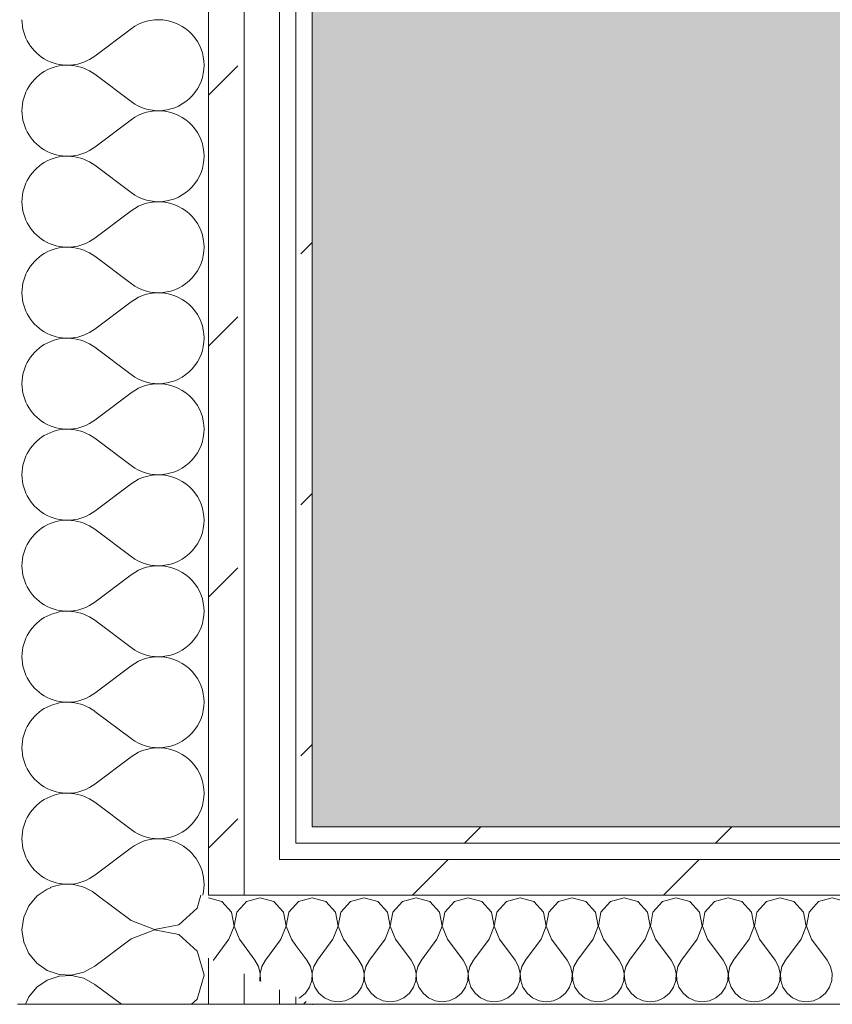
# Model space of a CAD drawing. Header units: millimetres. Extents: x -28277 to 305935, y -19284 to 4746.
# Tile 74 of 136: x 39151 to 39448, y -1231 to -871. Entities that reach past the tile are written whole.
import ezdxf

# ---------------------------------------------------------------- set-up
doc = ezdxf.new("R2010")
doc.units = ezdxf.units.MM
doc.header["$MEASUREMENT"] = 0
doc.linetypes.add('Wipeout_Contour', pattern=[1000, 0, -1000])
doc.layers.add('Nuevo_08_E_Envans secs', color=7, linetype='Continuous')
doc.layers.add('Nuevo_09_EI_Mobiliari general', color=7, linetype='Continuous')
doc.layers.add('Nuevo_08_E_Envans secs_Pluma_Nº__1', color=7, linetype='Continuous', lineweight=5)
doc.layers.add('Nuevo_09_EI_Mobiliari general_Pluma_Nº__1', color=7, linetype='Continuous', lineweight=5)
for name, color, linetype, lineweight, true_color in [('Nuevo_08_E_Envans secs_Pluma_Nº__102', 7, 'Continuous', 5, 0xcccccc), ('Nuevo_08_E_Envans secs_Pluma_Nº__171', 171, 'Continuous', 13, 0xaaaaff), ('Nuevo_08_E_Envans secs_Pluma_Nº__177', 7, 'Continuous', 15, 0xf7e046)]:
    doc.layers.add(name, color=color, linetype=linetype, lineweight=lineweight, true_color=true_color)
pattern_1 = [(45, (55248.37, -37.4), (-91.9239, 91.9239), [97.5, -32.5]), (45, (55248.37, 54.52), (-91.9239, 91.9239), [97.5, -32.5])]

# ---------------------------------------------------------------- blocks, each defined once
blk = doc.blocks.new('Forjado_7_1', base_point=(39257.93, 1517.45))
at = {"layer": 'Nuevo_09_EI_Mobiliari general', "linetype": 'Continuous', "lineweight": 0, "true_color": 0xffffff}
blk.add_hatch(color=7, dxfattribs=at).paths.add_polyline_path([(39257.93, 1517.45), (39257.93, -1166.38), (44268.52, -1166.38), (44256.85, 1517.45), (43506.52, 1517.45), (43506.52, -416.38), (40007.93, -416.38), (40007.93, 1517.45)])
at = {"layer": 'Nuevo_09_EI_Mobiliari general_Pluma_Nº__1', "color": 7, "linetype": 'Continuous', "lineweight": 5, "flags": 128}
blk.add_lwpolyline([(39257.93, 1517.45), (39257.93, -1166.38), (44268.52, -1166.38), (44256.85, 1517.45), (43506.52, 1517.45), (43506.52, -416.38), (40007.93, -416.38), (40007.93, 1517.45)], close=True, dxfattribs=at)
blk = doc.blocks.new('*X109', base_point=(55248.37, -37.4))
at = {"layer": 'Nuevo_08_E_Envans secs_Pluma_Nº__102', "color": 254, "linetype": 'Continuous', "lineweight": 5, "true_color": 0xcccccc}
for p, q in [((39160.81, -1189.16), (39157.59, -1191.38)), ((39162.12, -1188.72), (39160.81, -1189.16))]:
    blk.add_line(p, q, dxfattribs=at)
blk = doc.blocks.new('*X110', base_point=(55248.37, -37.4))
at = {"layer": 'Nuevo_08_E_Envans secs_Pluma_Nº__102', "color": 254, "linetype": 'Continuous', "lineweight": 5, "true_color": 0xcccccc}
for p, q in [((39157.02, -1191.76), (39154.09, -1195.3)), ((39157.59, -1191.38), (39157.02, -1191.76)), ((39154.09, -1195.3), (39152.24, -1199.51)), ((39152.24, -1199.51), (39151.6, -1204.07)), ((39151.6, -1204.07), (39152.24, -1208.62)), ((39191.6, -1207.4), (39178.27, -1217.4)), ((39198.3, -1204.83), (39191.6, -1207.4)), ((39152.24, -1208.62), (39154.09, -1212.83)), ((39154.09, -1212.83), (39157.02, -1216.37)), ((39218.27, -1220.73), (39215.99, -1212.7)), ((39157.02, -1216.37), (39160.81, -1218.97)), ((39174.24, -1219.62), (39178.27, -1217.4)), ((39160.81, -1222.49), (39157.02, -1225.1)), ((39160.81, -1218.97), (39165.17, -1220.44)), ((39165.17, -1221.02), (39160.81, -1222.49)), ((39165.17, -1220.44), (39169.76, -1220.67)), ((39169.76, -1220.8), (39165.17, -1221.02)), ((39169.76, -1220.67), (39174.24, -1219.62)), ((39174.24, -1221.84), (39169.76, -1220.8)), ((39178.27, -1224.07), (39174.24, -1221.84)), ((39215.78, -1229.5), (39218.27, -1220.73)), ((39157.02, -1225.1), (39154.09, -1228.64)), ((39188.01, -1231.38), (39178.27, -1224.07)), ((39154.09, -1228.64), (39152.88, -1231.38)), ((39213.72, -1231.38), (39215.78, -1229.5))]:
    blk.add_line(p, q, dxfattribs=at)
blk = doc.blocks.new('*X115', base_point=(55248.37, -37.4))
at = {"layer": 'Nuevo_08_E_Envans secs_Pluma_Nº__102', "color": 254, "linetype": 'Continuous', "lineweight": 5, "true_color": 0xcccccc}
for p, q in [((39191.6, -1200.73), (39179.12, -1191.38)), ((39215.78, -1196.16), (39217.14, -1191.38)), ((39209.05, -1202.31), (39215.78, -1196.16)), ((39191.6, -1200.73), (39200.1, -1204)), ((39200.1, -1204.13), (39198.3, -1204.83)), ((39200.1, -1204), (39209.05, -1202.31)), ((39209.05, -1205.83), (39200.1, -1204.13)), ((39215.78, -1211.97), (39209.05, -1205.83)), ((39215.99, -1212.7), (39215.78, -1211.97))]:
    blk.add_line(p, q, dxfattribs=at)
blk = doc.blocks.new('*X116', base_point=(55248.37, -37.4))
at = {"layer": 'Nuevo_08_E_Envans secs_Pluma_Nº__102', "color": 254, "linetype": 'Continuous', "lineweight": 5, "true_color": 0xcccccc}
for p, q in [((39191.6, -874.07), (39178.27, -884.07)), ((39191.6, -900.73), (39178.27, -890.73)), ((39191.6, -907.4), (39178.27, -917.4)), ((39191.6, -934.07), (39178.27, -924.07)), ((39191.6, -940.73), (39178.27, -950.73)), ((39191.6, -967.4), (39178.27, -957.4)), ((39191.6, -974.07), (39178.27, -984.07)), ((39191.6, -1000.73), (39178.27, -990.73)), ((39191.6, -1007.4), (39178.27, -1017.4)), ((39191.6, -1034.07), (39178.27, -1024.07)), ((39191.6, -1040.73), (39178.27, -1050.73)), ((39191.6, -1067.4), (39178.27, -1057.4)), ((39191.6, -1074.07), (39178.27, -1084.07)), ((39191.6, -1100.73), (39178.27, -1090.73)), ((39191.6, -1107.4), (39178.27, -1117.4)), ((39191.6, -1134.07), (39178.27, -1124.07)), ((39191.6, -1140.73), (39178.27, -1150.73)), ((39191.6, -1167.4), (39178.27, -1157.4)), ((39191.6, -1174.07), (39178.27, -1184.07)), ((39179.12, -1191.38), (39178.27, -1190.73))]:
    blk.add_line(p, q, dxfattribs=at)
for centre, start, end in [((39168.27, -870.73), 180, 306.8699), ((39201.6, -887.4), 233.1301, 126.8699), ((39168.27, -904.07), 53.1301, 180), ((39168.27, -904.07), 180, 306.8699), ((39201.6, -920.73), 233.1301, 126.8699), ((39168.27, -937.4), 53.1301, 180), ((39168.27, -937.4), 180, 306.8699), ((39201.6, -954.07), 233.1301, 126.8699), ((39168.27, -970.73), 53.1301, 180), ((39168.27, -970.73), 180, 306.8699), ((39201.6, -987.4), 233.1301, 126.8699), ((39168.27, -1004.07), 53.1301, 180), ((39168.27, -1004.07), 180, 306.8699), ((39201.6, -1020.73), 233.1301, 126.8699), ((39168.27, -1037.4), 53.1301, 180), ((39168.27, -1037.4), 180, 306.8699), ((39201.6, -1054.07), 233.1301, 126.8699), ((39168.27, -1070.73), 53.1301, 180), ((39168.27, -1070.73), 180, 306.8699), ((39201.6, -1087.4), 233.1301, 126.8699), ((39168.27, -1104.07), 53.1301, 180), ((39168.27, -1104.07), 180, 306.8699), ((39201.6, -1120.73), 233.1301, 126.8699), ((39168.27, -1137.4), 53.1301, 180), ((39168.27, -1137.4), 180, 306.8699), ((39201.6, -1154.07), 233.1301, 126.8699), ((39168.27, -1170.73), 53.1301, 180), ((39168.27, -1170.73), 180, 306.8699), ((39201.6, -1187.4), 346.1991, 126.8699), ((39168.27, -1204.07), 53.1301, 112.2723)]:
    blk.add_arc(centre, 16.67, start, end, dxfattribs=at)
blk = doc.blocks.new('Muro_23_1', base_point=(39111.93, -1166.38))
at = {"layer": 'Nuevo_08_E_Envans secs', "color": 7, "lineweight": 20}
for name in ['*X109', '*X115']:
    blk.add_blockref(name, (55248.37, -37.4), dxfattribs=at)
at = {"color": 254, "linetype": 'Wipeout_Contour', "lineweight": 0, "ltscale": 157089.391051}
blk.add_wipeout([(39251.93, -1166.38), (39251.93, -1172.38), (39257.93, -1172.38), (39257.93, -1166.38)], dxfattribs=at).dxf.layer = 'Nuevo_08_E_Envans secs'
at = {"color": 254, "linetype": 'Wipeout_Contour', "lineweight": 0, "ltscale": 157029.279331}
blk.add_wipeout([(39232.93, -1178.38), (39232.93, -1191.38), (39245.93, -1191.38), (39245.93, -1178.38)], dxfattribs=at).dxf.layer = 'Nuevo_08_E_Envans secs'
at = {"color": 254, "linetype": 'Wipeout_Contour', "lineweight": 0, "ltscale": 157034.502603}
blk.add_wipeout([(39232.93, -1231.38), (39245.93, -1231.38), (39245.93, -1226.03), (39232.93, -1220.25)], dxfattribs=at).dxf.layer = 'Nuevo_08_E_Envans secs'
at = {"color": 254, "linetype": 'Wipeout_Contour', "lineweight": 0, "ltscale": 117820.161177}
blk.add_wipeout([(39251.93, -1228.7), (39251.93, -1231.38), (39257.93, -1231.38)], dxfattribs=at).dxf.layer = 'Nuevo_08_E_Envans secs'
at = {"layer": 'Nuevo_08_E_Envans secs_Pluma_Nº__171', "linetype": 'Continuous', "lineweight": 13, "true_color": 0xaaaaff}
h = blk.add_hatch(dxfattribs=at)
h.set_pattern_fill('Panellat_HPL_0001', color=161, style=0, pattern_type=2)
h.set_pattern_definition(pattern_1)
h.paths.add_polyline_path([(39251.93, -1166.38), (39251.93, -1172.38), (39257.93, -1172.38), (39257.93, -1166.38)])
h = blk.add_hatch(dxfattribs=at)
h.set_pattern_fill('Panellat_HPL_0001', color=161, style=0, pattern_type=2)
h.set_pattern_definition(pattern_1)
h.paths.add_polyline_path([(39251.93, -1228.7), (39251.93, -1231.38), (39257.93, -1231.38)])
at = {"layer": 'Nuevo_08_E_Envans secs_Pluma_Nº__177', "linetype": 'Continuous', "lineweight": 15, "true_color": 0xf7e046}
h = blk.add_hatch(dxfattribs=at)
h.set_pattern_fill('Panellat_HPL_0001', color=53, style=0, pattern_type=2)
h.set_pattern_definition(pattern_1)
h.paths.add_polyline_path([(39232.93, -1178.38), (39232.93, -1191.38), (39245.93, -1191.38), (39245.93, -1178.38)])
h = blk.add_hatch(dxfattribs=at)
h.set_pattern_fill('Panellat_HPL_0001', color=53, style=0, pattern_type=2)
h.set_pattern_definition(pattern_1)
h.paths.add_polyline_path([(39232.93, -1231.38), (39245.93, -1231.38), (39245.93, -1226.03), (39232.93, -1220.25)])
at = {"layer": 'Nuevo_08_E_Envans secs_Pluma_Nº__1', "color": 7, "linetype": 'Continuous', "lineweight": 5}
for p, q in [((39257.93, -1172.38), (39251.93, -1172.38)), ((39245.93, -1231.38), (39245.93, -1226.03)), ((39251.93, -1231.38), (39251.93, -1228.7))]:
    blk.add_line(p, q, dxfattribs=at)
at = {"layer": 'Nuevo_08_E_Envans secs_Pluma_Nº__1', "color": 7, "linetype": 'Continuous', "lineweight": 5, "flags": 128}
for points in [[(39251.93, -1231.38), (39245.93, -1231.38)], [(39257.93, -1231.38), (39251.93, -1231.38)]]:
    blk.add_lwpolyline(points, dxfattribs=at)
at = {"layer": 'Nuevo_08_E_Envans secs_Pluma_Nº__1', "color": 7, "linetype": 'Continuous', "lineweight": 5}
blk.add_point((39257.93, -1231.38), dxfattribs=at)
at = {"color": 254, "linetype": 'Wipeout_Contour', "lineweight": 0, "ltscale": 157051.775656}
blk.add_wipeout([(39245.93, -1178.38), (39245.93, 1517.45), (39232.93, 1517.45), (39232.93, -1178.38)], dxfattribs=at).dxf.layer = 'Nuevo_08_E_Envans secs'
at = {"color": 254, "linetype": 'Wipeout_Contour', "lineweight": 0, "ltscale": 157113.022081}
blk.add_wipeout([(39257.93, -1166.38), (39257.93, 1517.45), (39251.93, 1517.45), (39251.93, -1166.38)], dxfattribs=at).dxf.layer = 'Nuevo_08_E_Envans secs'
at = {"color": 254, "linetype": 'Wipeout_Contour', "lineweight": 0, "ltscale": 156982.162547}
blk.add_wipeout([(39219.93, -1231.38), (39232.93, -1231.38), (39232.93, -1220.25), (39219.93, -1214.46)], dxfattribs=at).dxf.layer = 'Nuevo_08_E_Envans secs'
at = {"layer": 'Nuevo_08_E_Envans secs_Pluma_Nº__171', "linetype": 'Continuous', "lineweight": 13, "true_color": 0xaaaaff}
h = blk.add_hatch(dxfattribs=at)
h.set_pattern_fill('Panellat_HPL_0001', color=161, style=0, pattern_type=2)
h.set_pattern_definition(pattern_1)
h.paths.add_polyline_path([(39257.93, -1166.38), (39257.93, 1517.45), (39251.93, 1517.45), (39251.93, -1166.38)])
at = {"layer": 'Nuevo_08_E_Envans secs_Pluma_Nº__177', "linetype": 'Continuous', "lineweight": 15, "true_color": 0xf7e046}
h = blk.add_hatch(dxfattribs=at)
h.set_pattern_fill('Panellat_HPL_0001', color=53, style=0, pattern_type=2)
h.set_pattern_definition(pattern_1)
h.paths.add_polyline_path([(39245.93, -1178.38), (39245.93, 1517.45), (39232.93, 1517.45), (39232.93, -1178.38)])
h = blk.add_hatch(dxfattribs=at)
h.set_pattern_fill('Panellat_HPL_0001', color=53, style=0, pattern_type=2)
h.set_pattern_definition(pattern_1)
h.paths.add_polyline_path([(39219.93, -1231.38), (39232.93, -1231.38), (39232.93, -1220.25), (39219.93, -1214.46)])
at = {"layer": 'Nuevo_08_E_Envans secs_Pluma_Nº__1', "color": 7, "linetype": 'Continuous', "lineweight": 5}
for p, q in [((39245.93, -1178.38), (39245.93, 1517.45)), ((39251.93, -1172.38), (39251.93, 1517.45)), ((39251.93, -1178.38), (39245.93, -1178.38)), ((39219.93, -1231.38), (39219.93, -1214.46)), ((39232.93, -1231.38), (39232.93, -1220.25))]:
    blk.add_line(p, q, dxfattribs=at)
at = {"layer": 'Nuevo_08_E_Envans secs_Pluma_Nº__1', "color": 7, "linetype": 'Continuous', "lineweight": 5, "flags": 128}
for points in [[(39257.93, -1166.38), (39257.93, 1517.45)], [(39219.93, -1231.38), (39149.93, -1231.38)], [(39232.93, -1231.38), (39219.93, -1231.38)], [(39245.93, -1231.38), (39232.93, -1231.38)]]:
    blk.add_lwpolyline(points, dxfattribs=at)
at = {"layer": 'Nuevo_08_E_Envans secs', "color": 7, "lineweight": 20}
blk.add_blockref('*X110', (55248.37, -37.4), dxfattribs=at)
at = {"color": 254, "linetype": 'Wipeout_Contour', "lineweight": 0, "ltscale": 157000.591811}
blk.add_wipeout([(39232.93, -1191.38), (39232.93, 1517.45), (39219.93, 1517.45), (39219.93, -1191.38)], dxfattribs=at).dxf.layer = 'Nuevo_08_E_Envans secs'
at = {"layer": 'Nuevo_08_E_Envans secs_Pluma_Nº__177', "linetype": 'Continuous', "lineweight": 15, "true_color": 0xf7e046}
h = blk.add_hatch(dxfattribs=at)
h.set_pattern_fill('Panellat_HPL_0001', color=53, style=0, pattern_type=2)
h.set_pattern_definition(pattern_1)
h.paths.add_polyline_path([(39232.93, -1191.38), (39232.93, 1517.45), (39219.93, 1517.45), (39219.93, -1191.38)])
at = {"layer": 'Nuevo_08_E_Envans secs_Pluma_Nº__1', "color": 7, "linetype": 'Continuous', "lineweight": 5}
for p, q in [((39219.93, -1191.38), (39219.93, 1517.45)), ((39232.93, -1191.38), (39232.93, 1517.45)), ((39232.93, -1191.38), (39219.93, -1191.38)), ((39245.93, -1191.38), (39232.93, -1191.38))]:
    blk.add_line(p, q, dxfattribs=at)
at = {"layer": 'Nuevo_08_E_Envans secs', "color": 7, "lineweight": 20}
blk.add_blockref('*X116', (55248.37, -37.4), dxfattribs=at)
blk = doc.blocks.new('*X120', base_point=(55248.37, -37.4))
at = {"layer": 'Nuevo_08_E_Envans secs_Pluma_Nº__102', "color": 254, "linetype": 'Continuous', "lineweight": 5, "true_color": 0xcccccc}
for p, q in [((39257.89, -1192.33), (39252.88, -1193.75)), ((39257.93, -1192.34), (39257.89, -1192.33)), ((39252.88, -1193.75), (39251.93, -1194.79)), ((39251.93, -1209.78), (39255.98, -1215.19)), ((39257.26, -1217.48), (39255.98, -1215.19)), ((39257.85, -1220.04), (39257.26, -1217.48)), ((39257.72, -1222.67), (39257.85, -1220.04)), ((39257.93, -1220.02), (39257.93, -1220.04)), ((39257.93, -1220.04), (39257.93, -1220.18)), ((39255.4, -1227.32), (39256.88, -1225.16)), ((39256.88, -1225.16), (39257.72, -1222.67)), ((39252.98, -1229.17), (39253.37, -1229)), ((39253.37, -1229), (39255.4, -1227.32))]:
    blk.add_line(p, q, dxfattribs=at)
blk = doc.blocks.new('*X121', base_point=(55248.37, -37.4))
at = {"layer": 'Nuevo_08_E_Envans secs_Pluma_Nº__102', "color": 254, "linetype": 'Continuous', "lineweight": 5, "true_color": 0xcccccc}
for p, q in [((39247.36, -1197.59), (39245.93, -1196.03)), ((39251.93, -1194.79), (39249.37, -1197.59)), ((39248.33, -1202.71), (39247.36, -1197.59)), ((39249.37, -1197.59), (39248.4, -1202.71)), ((39246.46, -1207.57), (39248.33, -1202.71)), ((39248.4, -1202.71), (39250.27, -1207.57)), ((39246.46, -1207.57), (39245.93, -1208.27)), ((39250.27, -1207.57), (39251.93, -1209.78))]:
    blk.add_line(p, q, dxfattribs=at)
blk = doc.blocks.new('*X122', base_point=(55248.37, -37.4))
at = {"layer": 'Nuevo_08_E_Envans secs_Pluma_Nº__102', "color": 254, "linetype": 'Continuous', "lineweight": 5, "true_color": 0xcccccc}
for p, q in [((39238.84, -1192.33), (39233.83, -1193.75)), ((39243.85, -1193.75), (39238.84, -1192.33)), ((39233.83, -1193.75), (39232.93, -1194.74)), ((39245.93, -1196.03), (39243.85, -1193.75)), ((39232.93, -1209.85), (39236.94, -1215.19)), ((39245.93, -1208.27), (39240.75, -1215.19)), ((39238.21, -1217.48), (39236.94, -1215.19)), ((39240.75, -1215.19), (39239.47, -1217.48)), ((39238.8, -1220.04), (39238.21, -1217.48)), ((39239.47, -1217.48), (39238.88, -1220.04)), ((39238.68, -1222.67), (39238.8, -1220.04)), ((39238.88, -1220.04), (39239.01, -1222.67)), ((39238.64, -1222.78), (39238.68, -1222.67)), ((39239.01, -1222.67), (39239.12, -1223))]:
    blk.add_line(p, q, dxfattribs=at)
blk = doc.blocks.new('*X123', base_point=(55248.37, -37.4))
at = {"layer": 'Nuevo_08_E_Envans secs_Pluma_Nº__102', "color": 254, "linetype": 'Continuous', "lineweight": 5, "true_color": 0xcccccc}
for p, q in [((39224.8, -1193.75), (39219.93, -1192.37)), ((39228.31, -1197.59), (39224.8, -1193.75)), ((39232.93, -1194.74), (39230.32, -1197.59)), ((39229.28, -1202.71), (39228.31, -1197.59)), ((39230.32, -1197.59), (39229.36, -1202.71)), ((39227.41, -1207.57), (39229.28, -1202.71)), ((39229.36, -1202.71), (39231.22, -1207.57)), ((39227.41, -1207.57), (39221.7, -1215.19)), ((39231.22, -1207.57), (39232.93, -1209.85)), ((39221.7, -1215.19), (39221.67, -1215.23))]:
    blk.add_line(p, q, dxfattribs=at)
blk = doc.blocks.new('*X124', base_point=(55248.37, -37.4))
at = {"layer": 'Nuevo_08_E_Envans secs_Pluma_Nº__102', "color": 254, "linetype": 'Continuous', "lineweight": 5, "true_color": 0xcccccc}
for p, q in [((39262.9, -1193.75), (39257.93, -1192.34)), ((39276.94, -1192.33), (39271.93, -1193.75)), ((39281.94, -1193.75), (39276.94, -1192.33)), ((39295.98, -1192.33), (39290.98, -1193.75)), ((39300.99, -1193.75), (39295.98, -1192.33)), ((39315.03, -1192.33), (39310.03, -1193.75)), ((39320.04, -1193.75), (39315.03, -1192.33)), ((39334.08, -1192.33), (39329.07, -1193.75)), ((39339.09, -1193.75), (39334.08, -1192.33)), ((39353.13, -1192.33), (39348.12, -1193.75)), ((39358.13, -1193.75), (39353.13, -1192.33)), ((39372.17, -1192.33), (39367.17, -1193.75)), ((39377.18, -1193.75), (39372.17, -1192.33)), ((39391.22, -1192.33), (39386.22, -1193.75)), ((39396.23, -1193.75), (39391.22, -1192.33)), ((39410.27, -1192.33), (39405.26, -1193.75)), ((39415.28, -1193.75), (39410.27, -1192.33)), ((39429.32, -1192.33), (39424.31, -1193.75)), ((39434.32, -1193.75), (39429.32, -1192.33)), ((39448.37, -1192.33), (39443.36, -1193.75)), ((39453.37, -1193.75), (39448.37, -1192.33)), ((39266.41, -1197.59), (39262.9, -1193.75)), ((39271.93, -1193.75), (39268.42, -1197.59)), ((39285.46, -1197.59), (39281.94, -1193.75)), ((39290.98, -1193.75), (39287.47, -1197.59)), ((39304.5, -1197.59), (39300.99, -1193.75)), ((39310.03, -1193.75), (39306.51, -1197.59)), ((39323.55, -1197.59), (39320.04, -1193.75)), ((39329.07, -1193.75), (39325.56, -1197.59)), ((39342.6, -1197.59), (39339.09, -1193.75)), ((39348.12, -1193.75), (39344.61, -1197.59)), ((39361.65, -1197.59), (39358.13, -1193.75)), ((39367.17, -1193.75), (39363.66, -1197.59)), ((39380.69, -1197.59), (39377.18, -1193.75)), ((39386.22, -1193.75), (39382.7, -1197.59)), ((39399.74, -1197.59), (39396.23, -1193.75)), ((39405.26, -1193.75), (39401.75, -1197.59)), ((39418.79, -1197.59), (39415.28, -1193.75)), ((39424.31, -1193.75), (39420.8, -1197.59)), ((39437.84, -1197.59), (39434.32, -1193.75)), ((39443.36, -1193.75), (39439.85, -1197.59)), ((39267.37, -1202.71), (39266.41, -1197.59)), ((39268.42, -1197.59), (39267.45, -1202.71)), ((39286.42, -1202.71), (39285.46, -1197.59)), ((39287.47, -1197.59), (39286.5, -1202.71)), ((39305.47, -1202.71), (39304.5, -1197.59)), ((39306.51, -1197.59), (39305.55, -1202.71)), ((39324.52, -1202.71), (39323.55, -1197.59)), ((39325.56, -1197.59), (39324.59, -1202.71)), ((39343.57, -1202.71), (39342.6, -1197.59)), ((39344.61, -1197.59), (39343.64, -1202.71)), ((39362.61, -1202.71), (39361.65, -1197.59)), ((39363.66, -1197.59), (39362.69, -1202.71)), ((39381.66, -1202.71), (39380.69, -1197.59)), ((39382.7, -1197.59), (39381.74, -1202.71)), ((39400.71, -1202.71), (39399.74, -1197.59)), ((39401.75, -1197.59), (39400.78, -1202.71)), ((39419.76, -1202.71), (39418.79, -1197.59)), ((39420.8, -1197.59), (39419.83, -1202.71)), ((39438.8, -1202.71), (39437.84, -1197.59)), ((39439.85, -1197.59), (39438.88, -1202.71)), ((39265.51, -1207.57), (39267.37, -1202.71)), ((39267.45, -1202.71), (39269.32, -1207.57)), ((39284.56, -1207.57), (39286.42, -1202.71)), ((39286.5, -1202.71), (39288.37, -1207.57)), ((39303.6, -1207.57), (39305.47, -1202.71)), ((39305.55, -1202.71), (39307.41, -1207.57)), ((39322.65, -1207.57), (39324.52, -1202.71)), ((39324.59, -1202.71), (39326.46, -1207.57)), ((39341.7, -1207.57), (39343.57, -1202.71)), ((39343.64, -1202.71), (39345.51, -1207.57)), ((39360.75, -1207.57), (39362.61, -1202.71)), ((39362.69, -1202.71), (39364.56, -1207.57)), ((39379.79, -1207.57), (39381.66, -1202.71)), ((39381.74, -1202.71), (39383.6, -1207.57)), ((39398.84, -1207.57), (39400.71, -1202.71)), ((39400.78, -1202.71), (39402.65, -1207.57)), ((39417.89, -1207.57), (39419.76, -1202.71)), ((39419.83, -1202.71), (39421.7, -1207.57)), ((39436.94, -1207.57), (39438.8, -1202.71)), ((39438.88, -1202.71), (39440.75, -1207.57)), ((39265.51, -1207.57), (39259.79, -1215.19)), ((39269.32, -1207.57), (39275.03, -1215.19)), ((39284.56, -1207.57), (39278.84, -1215.19)), ((39288.37, -1207.57), (39294.08, -1215.19)), ((39303.6, -1207.57), (39297.89, -1215.19)), ((39307.41, -1207.57), (39313.13, -1215.19)), ((39322.65, -1207.57), (39316.94, -1215.19)), ((39326.46, -1207.57), (39332.17, -1215.19)), ((39341.7, -1207.57), (39335.98, -1215.19)), ((39345.51, -1207.57), (39351.22, -1215.19)), ((39360.75, -1207.57), (39355.03, -1215.19)), ((39364.56, -1207.57), (39370.27, -1215.19)), ((39379.79, -1207.57), (39374.08, -1215.19)), ((39383.6, -1207.57), (39389.32, -1215.19)), ((39398.84, -1207.57), (39393.13, -1215.19)), ((39402.65, -1207.57), (39408.37, -1215.19)), ((39417.89, -1207.57), (39412.17, -1215.19)), ((39421.7, -1207.57), (39427.41, -1215.19)), ((39436.94, -1207.57), (39431.22, -1215.19)), ((39440.75, -1207.57), (39446.46, -1215.19)), ((39259.79, -1215.19), (39258.52, -1217.48)), ((39276.3, -1217.48), (39275.03, -1215.19)), ((39278.84, -1215.19), (39277.57, -1217.48)), ((39295.35, -1217.48), (39294.08, -1215.19)), ((39297.89, -1215.19), (39296.62, -1217.48)), ((39314.4, -1217.48), (39313.13, -1215.19)), ((39316.94, -1215.19), (39315.67, -1217.48)), ((39333.45, -1217.48), (39332.17, -1215.19)), ((39335.98, -1215.19), (39334.71, -1217.48)), ((39352.49, -1217.48), (39351.22, -1215.19)), ((39355.03, -1215.19), (39353.76, -1217.48)), ((39371.54, -1217.48), (39370.27, -1215.19)), ((39374.08, -1215.19), (39372.81, -1217.48)), ((39390.59, -1217.48), (39389.32, -1215.19)), ((39393.13, -1215.19), (39391.86, -1217.48)), ((39409.64, -1217.48), (39408.37, -1215.19)), ((39412.17, -1215.19), (39410.9, -1217.48)), ((39428.68, -1217.48), (39427.41, -1215.19)), ((39431.22, -1215.19), (39429.95, -1217.48)), ((39447.73, -1217.48), (39446.46, -1215.19)), ((39258.52, -1217.48), (39257.93, -1220.02)), ((39276.9, -1220.04), (39276.3, -1217.48)), ((39277.57, -1217.48), (39276.98, -1220.04)), ((39295.95, -1220.04), (39295.35, -1217.48)), ((39296.62, -1217.48), (39296.02, -1220.04)), ((39314.99, -1220.04), (39314.4, -1217.48)), ((39315.67, -1217.48), (39315.07, -1220.04)), ((39334.04, -1220.04), (39333.45, -1217.48)), ((39334.71, -1217.48), (39334.12, -1220.04)), ((39353.09, -1220.04), (39352.49, -1217.48)), ((39353.76, -1217.48), (39353.17, -1220.04)), ((39372.14, -1220.04), (39371.54, -1217.48)), ((39372.81, -1217.48), (39372.21, -1220.04)), ((39391.18, -1220.04), (39390.59, -1217.48)), ((39391.86, -1217.48), (39391.26, -1220.04)), ((39410.23, -1220.04), (39409.64, -1217.48)), ((39410.9, -1217.48), (39410.31, -1220.04)), ((39429.28, -1220.04), (39428.68, -1217.48)), ((39429.95, -1217.48), (39429.36, -1220.04)), ((39448.33, -1220.04), (39447.73, -1217.48)), ((39257.93, -1220.18), (39258.06, -1222.67)), ((39276.77, -1222.67), (39276.9, -1220.04)), ((39276.98, -1220.04), (39277.1, -1222.67)), ((39295.82, -1222.67), (39295.95, -1220.04)), ((39296.02, -1220.04), (39296.15, -1222.67)), ((39314.87, -1222.67), (39314.99, -1220.04)), ((39315.07, -1220.04), (39315.2, -1222.67)), ((39333.91, -1222.67), (39334.04, -1220.04)), ((39334.12, -1220.04), (39334.25, -1222.67)), ((39352.96, -1222.67), (39353.09, -1220.04)), ((39353.17, -1220.04), (39353.29, -1222.67)), ((39372.01, -1222.67), (39372.14, -1220.04)), ((39372.21, -1220.04), (39372.34, -1222.67)), ((39391.06, -1222.67), (39391.18, -1220.04)), ((39391.26, -1220.04), (39391.39, -1222.67)), ((39410.1, -1222.67), (39410.23, -1220.04)), ((39410.31, -1220.04), (39410.44, -1222.67)), ((39429.15, -1222.67), (39429.28, -1220.04)), ((39429.36, -1220.04), (39429.48, -1222.67)), ((39448.2, -1222.67), (39448.33, -1220.04)), ((39258.06, -1222.67), (39258.89, -1225.16)), ((39258.89, -1225.16), (39260.38, -1227.32)), ((39274.44, -1227.32), (39275.93, -1225.16)), ((39275.93, -1225.16), (39276.77, -1222.67)), ((39277.1, -1222.67), (39277.94, -1225.16)), ((39277.94, -1225.16), (39279.43, -1227.32)), ((39293.49, -1227.32), (39294.98, -1225.16)), ((39294.98, -1225.16), (39295.82, -1222.67)), ((39296.15, -1222.67), (39296.99, -1225.16)), ((39296.99, -1225.16), (39298.48, -1227.32)), ((39312.54, -1227.32), (39314.03, -1225.16)), ((39314.03, -1225.16), (39314.87, -1222.67)), ((39315.2, -1222.67), (39316.04, -1225.16)), ((39316.04, -1225.16), (39317.53, -1227.32)), ((39331.59, -1227.32), (39333.07, -1225.16)), ((39333.07, -1225.16), (39333.91, -1222.67)), ((39334.25, -1222.67), (39335.09, -1225.16)), ((39335.09, -1225.16), (39336.57, -1227.32)), ((39350.63, -1227.32), (39352.12, -1225.16)), ((39352.12, -1225.16), (39352.96, -1222.67)), ((39353.29, -1222.67), (39354.13, -1225.16)), ((39354.13, -1225.16), (39355.62, -1227.32)), ((39369.68, -1227.32), (39371.17, -1225.16)), ((39371.17, -1225.16), (39372.01, -1222.67)), ((39372.34, -1222.67), (39373.18, -1225.16)), ((39373.18, -1225.16), (39374.67, -1227.32)), ((39388.73, -1227.32), (39390.22, -1225.16)), ((39390.22, -1225.16), (39391.06, -1222.67)), ((39391.39, -1222.67), (39392.23, -1225.16)), ((39392.23, -1225.16), (39393.72, -1227.32)), ((39407.78, -1227.32), (39409.26, -1225.16)), ((39409.26, -1225.16), (39410.1, -1222.67)), ((39410.44, -1222.67), (39411.28, -1225.16)), ((39411.28, -1225.16), (39412.76, -1227.32)), ((39426.82, -1227.32), (39428.31, -1225.16)), ((39428.31, -1225.16), (39429.15, -1222.67)), ((39429.48, -1222.67), (39430.32, -1225.16)), ((39430.32, -1225.16), (39431.81, -1227.32)), ((39445.87, -1227.32), (39447.36, -1225.16)), ((39447.36, -1225.16), (39448.2, -1222.67)), ((39260.38, -1227.32), (39262.41, -1229)), ((39262.41, -1229), (39264.81, -1230.06)), ((39270.02, -1230.06), (39272.42, -1229)), ((39272.42, -1229), (39274.44, -1227.32)), ((39279.43, -1227.32), (39281.45, -1229)), ((39281.45, -1229), (39283.86, -1230.06)), ((39289.06, -1230.06), (39291.47, -1229)), ((39291.47, -1229), (39293.49, -1227.32)), ((39298.48, -1227.32), (39300.5, -1229)), ((39300.5, -1229), (39302.91, -1230.06)), ((39308.11, -1230.06), (39310.52, -1229)), ((39310.52, -1229), (39312.54, -1227.32)), ((39317.53, -1227.32), (39319.55, -1229)), ((39319.55, -1229), (39321.95, -1230.06)), ((39327.16, -1230.06), (39329.56, -1229)), ((39329.56, -1229), (39331.59, -1227.32)), ((39336.57, -1227.32), (39338.6, -1229)), ((39338.6, -1229), (39341, -1230.06)), ((39346.21, -1230.06), (39348.61, -1229)), ((39348.61, -1229), (39350.63, -1227.32)), ((39355.62, -1227.32), (39357.64, -1229)), ((39357.64, -1229), (39360.05, -1230.06)), ((39365.25, -1230.06), (39367.66, -1229)), ((39367.66, -1229), (39369.68, -1227.32)), ((39374.67, -1227.32), (39376.69, -1229)), ((39376.69, -1229), (39379.1, -1230.06)), ((39384.3, -1230.06), (39386.71, -1229)), ((39386.71, -1229), (39388.73, -1227.32)), ((39393.72, -1227.32), (39395.74, -1229)), ((39395.74, -1229), (39398.14, -1230.06)), ((39403.35, -1230.06), (39405.75, -1229)), ((39405.75, -1229), (39407.78, -1227.32)), ((39412.76, -1227.32), (39414.79, -1229)), ((39414.79, -1229), (39417.19, -1230.06)), ((39422.4, -1230.06), (39424.8, -1229)), ((39424.8, -1229), (39426.82, -1227.32)), ((39431.81, -1227.32), (39433.83, -1229)), ((39433.83, -1229), (39436.24, -1230.06)), ((39441.44, -1230.06), (39443.85, -1229)), ((39443.85, -1229), (39445.87, -1227.32)), ((39264.81, -1230.06), (39267.41, -1230.42)), ((39267.41, -1230.42), (39270.02, -1230.06)), ((39283.86, -1230.06), (39286.46, -1230.42)), ((39286.46, -1230.42), (39289.06, -1230.06)), ((39302.91, -1230.06), (39305.51, -1230.42)), ((39305.51, -1230.42), (39308.11, -1230.06)), ((39321.95, -1230.06), (39324.56, -1230.42)), ((39324.56, -1230.42), (39327.16, -1230.06)), ((39341, -1230.06), (39343.6, -1230.42)), ((39343.6, -1230.42), (39346.21, -1230.06)), ((39360.05, -1230.06), (39362.65, -1230.42)), ((39362.65, -1230.42), (39365.25, -1230.06)), ((39379.1, -1230.06), (39381.7, -1230.42)), ((39381.7, -1230.42), (39384.3, -1230.06)), ((39398.14, -1230.06), (39400.75, -1230.42)), ((39400.75, -1230.42), (39403.35, -1230.06)), ((39417.19, -1230.06), (39419.79, -1230.42)), ((39419.79, -1230.42), (39422.4, -1230.06)), ((39436.24, -1230.06), (39438.84, -1230.42)), ((39438.84, -1230.42), (39441.44, -1230.06))]:
    blk.add_line(p, q, dxfattribs=at)
blk = doc.blocks.new('Muro_25_1', base_point=(39111.93, -1166.38))
at = {"layer": 'Nuevo_08_E_Envans secs_Pluma_Nº__1', "color": 7, "linetype": 'Continuous', "lineweight": 5}
blk.add_line((39232.93, -1191.38), (39219.93, -1191.38), dxfattribs=at)
at = {"layer": 'Nuevo_08_E_Envans secs_Pluma_Nº__1', "color": 7, "linetype": 'Continuous', "lineweight": 5, "flags": 128}
blk.add_lwpolyline([(39257.93, -1231.38), (41112.43, -1231.38)], dxfattribs=at)
at = {"layer": 'Nuevo_08_E_Envans secs_Pluma_Nº__1', "color": 7, "linetype": 'Continuous', "lineweight": 5}
blk.add_point((39257.93, -1231.38), dxfattribs=at)
at = {"layer": 'Nuevo_08_E_Envans secs', "color": 7, "lineweight": 20}
for name in ['*X123', '*X120', '*X121']:
    blk.add_blockref(name, (55248.37, -37.4), dxfattribs=at)
at = {"color": 254, "linetype": 'Wipeout_Contour', "lineweight": 0, "ltscale": 160808.816845}
blk.add_wipeout([(41112.43, -1166.38), (39257.93, -1166.38), (39257.93, -1172.38), (41112.43, -1172.38)], dxfattribs=at).dxf.layer = 'Nuevo_08_E_Envans secs'
at = {"layer": 'Nuevo_08_E_Envans secs_Pluma_Nº__171', "linetype": 'Continuous', "lineweight": 13, "true_color": 0xaaaaff}
h = blk.add_hatch(dxfattribs=at)
h.set_pattern_fill('Panellat_HPL_0001', color=161, style=0, pattern_type=2)
h.set_pattern_definition(pattern_1)
h.paths.add_polyline_path([(41112.43, -1166.38), (39257.93, -1166.38), (39257.93, -1172.38), (41112.43, -1172.38)])
at = {"layer": 'Nuevo_08_E_Envans secs_Pluma_Nº__1', "color": 7, "linetype": 'Continuous', "lineweight": 5}
for p, q in [((39257.93, -1172.38), (39251.93, -1172.38)), ((41112.43, -1172.38), (39257.93, -1172.38))]:
    blk.add_line(p, q, dxfattribs=at)
at = {"layer": 'Nuevo_08_E_Envans secs_Pluma_Nº__1', "color": 7, "linetype": 'Continuous', "lineweight": 5, "flags": 128}
blk.add_lwpolyline([(41112.43, -1166.38), (39257.93, -1166.38)], dxfattribs=at)
at = {"color": 254, "linetype": 'Wipeout_Contour', "lineweight": 0, "ltscale": 157091.251088}
blk.add_wipeout([(39251.93, -1178.38), (39251.93, -1191.38), (39257.93, -1191.38), (39257.93, -1178.38)], dxfattribs=at).dxf.layer = 'Nuevo_08_E_Envans secs'
at = {"layer": 'Nuevo_08_E_Envans secs_Pluma_Nº__177', "linetype": 'Continuous', "lineweight": 15, "true_color": 0xf7e046}
h = blk.add_hatch(dxfattribs=at)
h.set_pattern_fill('Panellat_HPL_0001', color=53, style=0, pattern_type=2)
h.set_pattern_definition(pattern_1)
h.paths.add_polyline_path([(39251.93, -1178.38), (39251.93, -1191.38), (39257.93, -1191.38), (39257.93, -1178.38)])
at = {"color": 254, "linetype": 'Wipeout_Contour', "lineweight": 0, "ltscale": 157067.262015}
blk.add_wipeout([(39245.93, -1178.38), (39245.93, -1191.38), (39251.93, -1191.38), (39251.93, -1178.38)], dxfattribs=at).dxf.layer = 'Nuevo_08_E_Envans secs'
at = {"color": 254, "linetype": 'Wipeout_Contour', "lineweight": 0, "ltscale": 160810.634845}
blk.add_wipeout([(41112.43, -1178.38), (39257.93, -1178.38), (39257.93, -1191.38), (41112.43, -1191.38)], dxfattribs=at).dxf.layer = 'Nuevo_08_E_Envans secs'
at = {"layer": 'Nuevo_08_E_Envans secs_Pluma_Nº__177', "linetype": 'Continuous', "lineweight": 15, "true_color": 0xf7e046}
h = blk.add_hatch(dxfattribs=at)
h.set_pattern_fill('Panellat_HPL_0001', color=53, style=0, pattern_type=2)
h.set_pattern_definition(pattern_1)
h.paths.add_polyline_path([(39245.93, -1178.38), (39245.93, -1191.38), (39251.93, -1191.38), (39251.93, -1178.38)])
h = blk.add_hatch(dxfattribs=at)
h.set_pattern_fill('Panellat_HPL_0001', color=53, style=0, pattern_type=2)
h.set_pattern_definition(pattern_1)
h.paths.add_polyline_path([(41112.43, -1178.38), (39257.93, -1178.38), (39257.93, -1191.38), (41112.43, -1191.38)])
at = {"layer": 'Nuevo_08_E_Envans secs_Pluma_Nº__1', "color": 7, "linetype": 'Continuous', "lineweight": 5}
for p, q in [((39251.93, -1178.38), (39245.93, -1178.38)), ((39257.93, -1178.38), (39251.93, -1178.38)), ((41112.43, -1178.38), (39257.93, -1178.38)), ((39245.93, -1191.38), (39232.93, -1191.38)), ((39251.93, -1191.38), (39245.93, -1191.38)), ((39257.93, -1191.38), (39251.93, -1191.38)), ((41112.43, -1191.38), (39257.93, -1191.38))]:
    blk.add_line(p, q, dxfattribs=at)
at = {"layer": 'Nuevo_08_E_Envans secs', "color": 7, "lineweight": 20}
for name in ['*X122', '*X124']:
    blk.add_blockref(name, (55248.37, -37.4), dxfattribs=at)
blk = doc.blocks.new('Forjado_8_1', base_point=(39257.93, -1166.38))
at = {"layer": 'Nuevo_09_EI_Mobiliari general', "linetype": 'Continuous', "lineweight": 0, "true_color": 0xffffff}
blk.add_hatch(color=7, dxfattribs=at).paths.add_polyline_path([(39257.93, -1166.38), (41112.43, -1166.38), (41112.43, -866.38), (39557.93, -866.38), (39557.93, 1517.45), (39257.93, 1517.45)])
at = {"layer": 'Nuevo_09_EI_Mobiliari general_Pluma_Nº__1', "color": 7, "linetype": 'Continuous', "lineweight": 5, "flags": 128}
blk.add_lwpolyline([(39257.93, -1166.38), (41112.43, -1166.38), (41112.43, -866.38), (39557.93, -866.38), (39557.93, 1517.45), (39257.93, 1517.45)], close=True, dxfattribs=at)

msp = doc.modelspace()

# ---------------------------------------------------------------- block references
at = {"layer": 'Nuevo_09_EI_Mobiliari general', "color": 7, "linetype": 'Continuous', "lineweight": 5}
msp.add_blockref('Forjado_7_1', (39257.934, 1517.453), dxfattribs=at)

# ---------------------------------------------------------------- next in the draw order: block references
at = {"layer": 'Nuevo_08_E_Envans secs', "color": 7, "lineweight": 20}
msp.add_blockref('Muro_23_1', (39111.934, -1166.376), dxfattribs=at)

# ---------------------------------------------------------------- next in the draw order: block references
msp.add_blockref('Muro_25_1', (39111.934, -1166.376), dxfattribs=at)

# ---------------------------------------------------------------- next in the draw order: block references
at = {"layer": 'Nuevo_09_EI_Mobiliari general', "color": 7, "linetype": 'Continuous', "lineweight": 5}
msp.add_blockref('Forjado_8_1', (39257.934, -1166.376), dxfattribs=at)

doc.saveas('drawing.dxf')
